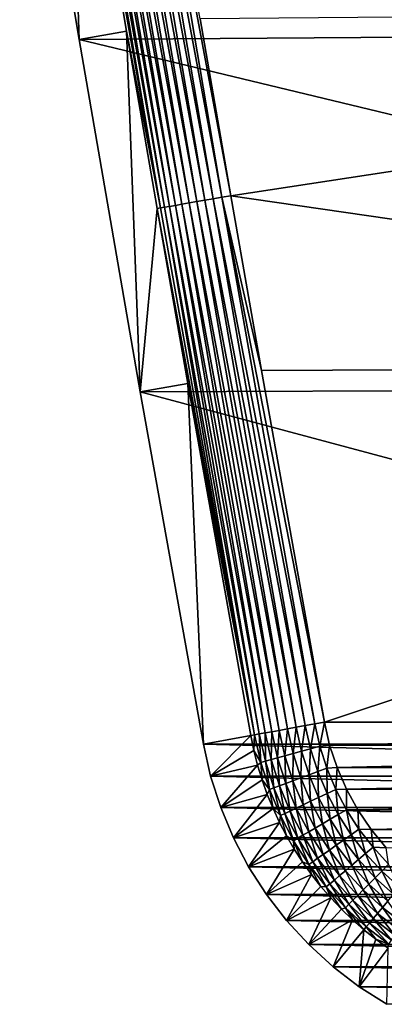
# Model space of a CAD drawing. Extents: x -320 to 320, y -695 to 695.
# Tile 31 of 169: x 177 to 198, y -693 to -637. Entities that reach past the tile are written whole.
import ezdxf

# ---------------------------------------------------------------- set-up
doc = ezdxf.new("R2010")
doc.units = 0
doc.header["$LTSCALE"] = 50.062222
for name, color, linetype in [('1', 7, 'CONTINUOUS'), ('11', 7, 'CONTINUOUS'), ('12', 7, 'CONTINUOUS'), ('2', 7, 'CONTINUOUS'), ('60', 7, 'CONTINUOUS'), ('61', 7, 'CONTINUOUS')]:
    doc.layers.add(name, color=color, linetype=linetype)

msp = doc.modelspace()

# ---------------------------------------------------------------- linework, layer by layer
at = {"layer": '1', "color": 7, "linetype": 'CONTINUOUS'}
for points in [[(266.367, -637.097), (177.452, -617.643), (269.79, -616.733), (266.367, -637.097)], [(180.828, -637.704), (177.452, -617.643), (266.367, -637.097), (180.828, -637.704)], [(262.833, -657.442), (180.828, -637.704), (266.367, -637.097), (262.833, -657.442)], [(184.312, -657.745), (180.828, -637.704), (262.833, -657.442), (184.312, -657.745)], [(259.188, -677.768), (184.312, -657.745), (262.833, -657.442), (259.188, -677.768)], [(187.904, -677.768), (184.312, -657.745), (259.188, -677.768), (187.904, -677.768)], [(188.318, -679.59), (187.904, -677.768), (258.773, -679.59), (188.318, -679.59)], [(258.773, -679.59), (187.904, -677.768), (259.188, -677.768), (258.773, -679.59)], [(188.889, -681.368), (188.318, -679.59), (258.202, -681.368), (188.889, -681.368)], [(258.202, -681.368), (188.318, -679.59), (258.773, -679.59), (258.202, -681.368)], [(189.612, -683.091), (188.889, -681.368), (257.479, -683.091), (189.612, -683.091)], [(257.479, -683.091), (188.889, -681.368), (258.202, -681.368), (257.479, -683.091)], [(190.482, -684.744), (189.612, -683.091), (256.609, -684.744), (190.482, -684.744)], [(256.609, -684.744), (189.612, -683.091), (257.479, -683.091), (256.609, -684.744)], [(191.492, -686.315), (190.482, -684.744), (255.599, -686.315), (191.492, -686.315)], [(255.599, -686.315), (190.482, -684.744), (256.609, -684.744), (255.599, -686.315)], [(192.635, -687.793), (191.492, -686.315), (254.457, -687.793), (192.635, -687.793)], [(254.457, -687.793), (191.492, -686.315), (255.599, -686.315), (254.457, -687.793)], [(193.901, -689.166), (192.635, -687.793), (253.19, -689.166), (193.901, -689.166)], [(253.19, -689.166), (192.635, -687.793), (254.457, -687.793), (253.19, -689.166)], [(195.282, -690.424), (193.901, -689.166), (251.809, -690.424), (195.282, -690.424)], [(251.809, -690.424), (193.901, -689.166), (253.19, -689.166), (251.809, -690.424)], [(196.767, -691.557), (195.282, -690.424), (250.324, -691.557), (196.767, -691.557)], [(250.324, -691.557), (195.282, -690.424), (251.809, -690.424), (250.324, -691.557)], [(198.345, -692.557), (196.767, -691.557), (248.746, -692.557), (198.345, -692.557)], [(248.746, -692.557), (196.767, -691.557), (250.324, -691.557), (248.746, -692.557)]]:
    msp.add_3dface(points, dxfattribs=at)
at = {"layer": '11', "color": 7, "linetype": 'CONTINUOUS'}
for points in [[(177.452, -617.643), (180.828, -637.704), (180.163, -617.226, 7.965), (177.452, -617.643)], [(180.163, -617.226, 7.965), (180.828, -637.704), (183.531, -637.241, 7.965), (180.163, -617.226, 7.965)], [(180.828, -637.704), (184.312, -657.745), (183.531, -637.241, 7.965), (180.828, -637.704)], [(183.531, -637.241, 7.965), (184.312, -657.745), (185.269, -647.317, 7.965), (183.531, -637.241, 7.965)], [(185.269, -647.317, 7.965), (184.312, -657.745), (187.013, -657.268, 7.965), (185.269, -647.317, 7.965)], [(184.312, -657.745), (187.904, -677.768), (187.013, -657.268, 7.965), (184.312, -657.745)], [(187.013, -657.268, 7.965), (187.904, -677.768), (190.602, -677.277, 7.965), (187.013, -657.268, 7.965)]]:
    msp.add_3dface(points, dxfattribs=at)
at = {"layer": '12', "color": 7, "linetype": 'CONTINUOUS'}
for points in [[(187.904, -677.768), (188.318, -679.59), (190.602, -677.277, 7.965), (187.904, -677.768)], [(190.602, -677.277, 7.965), (188.318, -679.59), (190.777, -678.128, 7.965), (190.602, -677.277, 7.965)], [(190.777, -678.128, 7.965), (188.318, -679.59), (190.992, -678.97, 7.965), (190.777, -678.128, 7.965)], [(188.318, -679.59), (188.889, -681.368), (190.992, -678.97, 7.965), (188.318, -679.59)], [(190.992, -678.97, 7.965), (188.889, -681.368), (191.246, -679.802, 7.965), (190.992, -678.97, 7.965)], [(191.246, -679.802, 7.965), (188.889, -681.368), (191.538, -680.621, 7.965), (191.246, -679.802, 7.965)], [(188.889, -681.368), (189.612, -683.091), (191.538, -680.621, 7.965), (188.889, -681.368)], [(191.538, -680.621, 7.965), (189.612, -683.091), (191.867, -681.425, 7.965), (191.538, -680.621, 7.965)], [(191.867, -681.425, 7.965), (189.612, -683.091), (192.234, -682.214, 7.965), (191.867, -681.425, 7.965)], [(189.612, -683.091), (190.482, -684.744), (192.234, -682.214, 7.965), (189.612, -683.091)], [(192.234, -682.214, 7.965), (190.482, -684.744), (192.637, -682.984, 7.965), (192.234, -682.214, 7.965)], [(192.637, -682.984, 7.965), (190.482, -684.744), (193.074, -683.735, 7.965), (192.637, -682.984, 7.965)], [(190.482, -684.744), (191.492, -686.315), (193.074, -683.735, 7.965), (190.482, -684.744)], [(193.074, -683.735, 7.965), (191.492, -686.315), (193.547, -684.465, 7.965), (193.074, -683.735, 7.965)], [(193.547, -684.465, 7.965), (191.492, -686.315), (194.052, -685.173, 7.965), (193.547, -684.465, 7.965)], [(191.492, -686.315), (192.635, -687.793), (194.052, -685.173, 7.965), (191.492, -686.315)], [(194.052, -685.173, 7.965), (192.635, -687.793), (194.59, -685.856, 7.965), (194.052, -685.173, 7.965)], [(194.59, -685.856, 7.965), (192.635, -687.793), (195.159, -686.513, 7.965), (194.59, -685.856, 7.965)], [(192.635, -687.793), (193.901, -689.166), (195.159, -686.513, 7.965), (192.635, -687.793)], [(195.159, -686.513, 7.965), (193.901, -689.166), (195.757, -687.144, 7.965), (195.159, -686.513, 7.965)], [(195.757, -687.144, 7.965), (193.901, -689.166), (196.385, -687.746, 7.965), (195.757, -687.144, 7.965)], [(193.901, -689.166), (195.282, -690.424), (196.385, -687.746, 7.965), (193.901, -689.166)], [(196.385, -687.746, 7.965), (195.282, -690.424), (197.039, -688.318, 7.965), (196.385, -687.746, 7.965)], [(195.282, -690.424), (196.767, -691.557), (197.039, -688.318, 7.965), (195.282, -690.424)], [(197.039, -688.318, 7.965), (196.767, -691.557), (197.72, -688.859, 7.965), (197.039, -688.318, 7.965)], [(197.72, -688.859, 7.965), (196.767, -691.557), (198.424, -689.369, 7.965), (197.72, -688.859, 7.965)], [(196.767, -691.557), (198.345, -692.557), (198.424, -689.369, 7.965), (196.767, -691.557)]]:
    msp.add_3dface(points, dxfattribs=at)
at = {"layer": '2', "color": 7, "linetype": 'CONTINUOUS'}
for points in [[(189.461, -646.588, 11), (259.47, -635.918, 11), (187.725, -636.524, 11), (189.461, -646.588, 11)], [(255.942, -656.226, 11), (259.47, -635.918, 11), (189.461, -646.588, 11), (255.942, -656.226, 11)], [(191.203, -656.528, 11), (255.942, -656.226, 11), (189.461, -646.588, 11), (191.203, -656.528, 11)], [(194.788, -676.514, 11), (255.942, -656.226, 11), (191.203, -656.528, 11), (194.788, -676.514, 11)], [(252.303, -676.514, 11), (255.942, -656.226, 11), (194.788, -676.514, 11), (252.303, -676.514, 11)], [(195.09, -677.824, 11), (252.303, -676.514, 11), (194.788, -676.514, 11), (195.09, -677.824, 11)], [(252.002, -677.824, 11), (252.303, -676.514, 11), (195.09, -677.824, 11), (252.002, -677.824, 11)], [(195.512, -679.1, 11), (252.002, -677.824, 11), (195.09, -677.824, 11), (195.512, -679.1, 11)], [(251.58, -679.1, 11), (252.002, -677.824, 11), (195.512, -679.1, 11), (251.58, -679.1, 11)], [(196.05, -680.331, 11), (251.58, -679.1, 11), (195.512, -679.1, 11), (196.05, -680.331, 11)], [(251.042, -680.331, 11), (251.58, -679.1, 11), (196.05, -680.331, 11), (251.042, -680.331, 11)], [(196.7, -681.508, 11), (251.042, -680.331, 11), (196.05, -680.331, 11), (196.7, -681.508, 11)], [(250.392, -681.508, 11), (251.042, -680.331, 11), (196.7, -681.508, 11), (250.392, -681.508, 11)], [(197.455, -682.619, 11), (250.392, -681.508, 11), (196.7, -681.508, 11), (197.455, -682.619, 11)], [(249.636, -682.619, 11), (250.392, -681.508, 11), (197.455, -682.619, 11), (249.636, -682.619, 11)], [(198.311, -683.656, 11), (249.636, -682.619, 11), (197.455, -682.619, 11), (198.311, -683.656, 11)]]:
    msp.add_3dface(points, dxfattribs=at)
at = {"layer": '60', "color": 7, "linetype": 'CONTINUOUS'}
for points in [[(193.494, -678.173, 10.694), (193.706, -676.711, 10.863), (193.183, -676.806, 10.694), (193.494, -678.173, 10.694)], [(194.006, -678.033, 10.863), (193.706, -676.711, 10.863), (193.494, -678.173, 10.694), (194.006, -678.033, 10.863)], [(194.006, -678.033, 10.863), (194.245, -676.613, 10.966), (193.706, -676.711, 10.863), (194.006, -678.033, 10.863)], [(194.535, -677.888, 10.966), (194.245, -676.613, 10.966), (194.006, -678.033, 10.863), (194.535, -677.888, 10.966)], [(194.535, -677.888, 10.966), (194.788, -676.514, 11), (194.245, -676.613, 10.966), (194.535, -677.888, 10.966)], [(195.09, -677.824, 11), (194.788, -676.514, 11), (194.535, -677.888, 10.966), (195.09, -677.824, 11)], [(190.602, -677.277, 7.965), (190.777, -678.128, 7.965), (190.812, -677.238, 8.48), (190.602, -677.277, 7.965)], [(190.777, -678.128, 7.965), (191.169, -678.809, 8.48), (190.812, -677.238, 8.48), (190.777, -678.128, 7.965)], [(191.169, -678.809, 8.48), (191.084, -677.189, 8.965), (190.812, -677.238, 8.48), (191.169, -678.809, 8.48)], [(191.436, -678.736, 8.965), (191.412, -677.129, 9.411), (191.084, -677.189, 8.965), (191.436, -678.736, 8.965)], [(191.436, -678.736, 8.965), (191.084, -677.189, 8.965), (191.169, -678.809, 8.48), (191.436, -678.736, 8.965)], [(191.758, -678.648, 9.411), (191.792, -677.06, 9.814), (191.412, -677.129, 9.411), (191.758, -678.648, 9.411)], [(191.758, -678.648, 9.411), (191.412, -677.129, 9.411), (191.436, -678.736, 8.965), (191.758, -678.648, 9.411)], [(192.131, -678.546, 9.814), (191.792, -677.06, 9.814), (191.758, -678.648, 9.411), (192.131, -678.546, 9.814)], [(192.131, -678.546, 9.814), (192.219, -676.982, 10.165), (191.792, -677.06, 9.814), (192.131, -678.546, 9.814)], [(192.549, -678.432, 10.165), (192.219, -676.982, 10.165), (192.131, -678.546, 9.814), (192.549, -678.432, 10.165)], [(192.549, -678.432, 10.165), (192.685, -676.897, 10.46), (192.219, -676.982, 10.165), (192.549, -678.432, 10.165)], [(193.005, -678.307, 10.46), (192.685, -676.897, 10.46), (192.549, -678.432, 10.165), (193.005, -678.307, 10.46)], [(193.005, -678.307, 10.46), (193.183, -676.806, 10.694), (192.685, -676.897, 10.46), (193.005, -678.307, 10.46)], [(193.494, -678.173, 10.694), (193.183, -676.806, 10.694), (193.005, -678.307, 10.46), (193.494, -678.173, 10.694)], [(194.42, -679.324, 10.863), (194.535, -677.888, 10.966), (194.006, -678.033, 10.863), (194.42, -679.324, 10.863)], [(194.935, -679.134, 10.966), (194.535, -677.888, 10.966), (194.42, -679.324, 10.863), (194.935, -679.134, 10.966)], [(194.935, -679.134, 10.966), (195.09, -677.824, 11), (194.535, -677.888, 10.966), (194.935, -679.134, 10.966)], [(195.512, -679.1, 11), (195.09, -677.824, 11), (194.935, -679.134, 10.966), (195.512, -679.1, 11)], [(190.777, -678.128, 7.965), (190.992, -678.97, 7.965), (191.169, -678.809, 8.48), (190.777, -678.128, 7.965)], [(192.596, -679.998, 9.814), (192.549, -678.432, 10.165), (192.131, -678.546, 9.814), (192.596, -679.998, 9.814)], [(193.003, -679.848, 10.165), (193.005, -678.307, 10.46), (192.549, -678.432, 10.165), (193.003, -679.848, 10.165)], [(193.003, -679.848, 10.165), (192.549, -678.432, 10.165), (192.596, -679.998, 9.814), (193.003, -679.848, 10.165)], [(193.447, -679.684, 10.46), (193.005, -678.307, 10.46), (193.003, -679.848, 10.165), (193.447, -679.684, 10.46)], [(193.447, -679.684, 10.46), (193.494, -678.173, 10.694), (193.005, -678.307, 10.46), (193.447, -679.684, 10.46)], [(193.922, -679.508, 10.694), (193.494, -678.173, 10.694), (193.447, -679.684, 10.46), (193.922, -679.508, 10.694)], [(193.922, -679.508, 10.694), (194.006, -678.033, 10.863), (193.494, -678.173, 10.694), (193.922, -679.508, 10.694)], [(194.42, -679.324, 10.863), (194.006, -678.033, 10.863), (193.922, -679.508, 10.694), (194.42, -679.324, 10.863)], [(190.992, -678.97, 7.965), (191.246, -679.802, 7.965), (191.169, -678.809, 8.48), (190.992, -678.97, 7.965)], [(191.662, -680.343, 8.48), (191.436, -678.736, 8.965), (191.169, -678.809, 8.48), (191.662, -680.343, 8.48)], [(191.246, -679.802, 7.965), (191.662, -680.343, 8.48), (191.169, -678.809, 8.48), (191.246, -679.802, 7.965)], [(191.921, -680.248, 8.965), (191.758, -678.648, 9.411), (191.436, -678.736, 8.965), (191.921, -680.248, 8.965)], [(191.921, -680.248, 8.965), (191.436, -678.736, 8.965), (191.662, -680.343, 8.48), (191.921, -680.248, 8.965)], [(192.234, -680.132, 9.411), (192.131, -678.546, 9.814), (191.758, -678.648, 9.411), (192.234, -680.132, 9.411)], [(192.234, -680.132, 9.411), (191.758, -678.648, 9.411), (191.921, -680.248, 8.965), (192.234, -680.132, 9.411)], [(192.596, -679.998, 9.814), (192.131, -678.546, 9.814), (192.234, -680.132, 9.411), (192.596, -679.998, 9.814)], [(194.007, -681.017, 10.46), (193.922, -679.508, 10.694), (193.447, -679.684, 10.46), (194.007, -681.017, 10.46)], [(194.465, -680.801, 10.694), (194.42, -679.324, 10.863), (193.922, -679.508, 10.694), (194.465, -680.801, 10.694)], [(194.465, -680.801, 10.694), (193.922, -679.508, 10.694), (194.007, -681.017, 10.46), (194.465, -680.801, 10.694)], [(194.945, -680.574, 10.863), (194.935, -679.134, 10.966), (194.42, -679.324, 10.863), (194.945, -680.574, 10.863)], [(194.945, -680.574, 10.863), (194.42, -679.324, 10.863), (194.465, -680.801, 10.694), (194.945, -680.574, 10.863)], [(195.441, -680.34, 10.966), (195.512, -679.1, 11), (194.935, -679.134, 10.966), (195.441, -680.34, 10.966)], [(195.441, -680.34, 10.966), (194.935, -679.134, 10.966), (194.945, -680.574, 10.863), (195.441, -680.34, 10.966)], [(196.05, -680.331, 11), (195.512, -679.1, 11), (195.441, -680.34, 10.966), (196.05, -680.331, 11)], [(191.246, -679.802, 7.965), (191.538, -680.621, 7.965), (191.662, -680.343, 8.48), (191.246, -679.802, 7.965)], [(192.837, -681.569, 9.411), (192.596, -679.998, 9.814), (192.234, -680.132, 9.411), (192.837, -681.569, 9.411)], [(193.187, -681.404, 9.814), (193.003, -679.848, 10.165), (192.596, -679.998, 9.814), (193.187, -681.404, 9.814)], [(193.187, -681.404, 9.814), (192.596, -679.998, 9.814), (192.837, -681.569, 9.411), (193.187, -681.404, 9.814)], [(193.579, -681.219, 10.165), (193.447, -679.684, 10.46), (193.003, -679.848, 10.165), (193.579, -681.219, 10.165)], [(193.579, -681.219, 10.165), (193.003, -679.848, 10.165), (193.187, -681.404, 9.814), (193.579, -681.219, 10.165)], [(194.007, -681.017, 10.46), (193.447, -679.684, 10.46), (193.579, -681.219, 10.165), (194.007, -681.017, 10.46)], [(191.538, -680.621, 7.965), (191.867, -681.425, 7.965), (191.662, -680.343, 8.48), (191.538, -680.621, 7.965)], [(192.285, -681.829, 8.48), (191.921, -680.248, 8.965), (191.662, -680.343, 8.48), (192.285, -681.829, 8.48)], [(191.867, -681.425, 7.965), (192.285, -681.829, 8.48), (191.662, -680.343, 8.48), (191.867, -681.425, 7.965)], [(192.535, -681.711, 8.965), (192.234, -680.132, 9.411), (191.921, -680.248, 8.965), (192.535, -681.711, 8.965)], [(192.535, -681.711, 8.965), (191.921, -680.248, 8.965), (192.285, -681.829, 8.48), (192.535, -681.711, 8.965)], [(192.837, -681.569, 9.411), (192.234, -680.132, 9.411), (192.535, -681.711, 8.965), (192.837, -681.569, 9.411)], [(195.117, -682.041, 10.694), (194.945, -680.574, 10.863), (194.465, -680.801, 10.694), (195.117, -682.041, 10.694)], [(195.576, -681.774, 10.863), (195.441, -680.34, 10.966), (194.945, -680.574, 10.863), (195.576, -681.774, 10.863)], [(195.576, -681.774, 10.863), (194.945, -680.574, 10.863), (195.117, -682.041, 10.694), (195.576, -681.774, 10.863)], [(196.05, -681.497, 10.966), (196.05, -680.331, 11), (195.441, -680.34, 10.966), (196.05, -681.497, 10.966)], [(196.05, -681.497, 10.966), (195.441, -680.34, 10.966), (195.576, -681.774, 10.863), (196.05, -681.497, 10.966)], [(196.7, -681.508, 11), (196.05, -680.331, 11), (196.05, -681.497, 10.966), (196.7, -681.508, 11)], [(193.897, -682.753, 9.814), (193.579, -681.219, 10.165), (193.187, -681.404, 9.814), (193.897, -682.753, 9.814)], [(194.271, -682.535, 10.165), (194.007, -681.017, 10.46), (193.579, -681.219, 10.165), (194.271, -682.535, 10.165)], [(194.271, -682.535, 10.165), (193.579, -681.219, 10.165), (193.897, -682.753, 9.814), (194.271, -682.535, 10.165)], [(194.68, -682.296, 10.46), (194.465, -680.801, 10.694), (194.007, -681.017, 10.46), (194.68, -682.296, 10.46)], [(194.68, -682.296, 10.46), (194.007, -681.017, 10.46), (194.271, -682.535, 10.165), (194.68, -682.296, 10.46)], [(195.117, -682.041, 10.694), (194.465, -680.801, 10.694), (194.68, -682.296, 10.46), (195.117, -682.041, 10.694)], [(191.867, -681.425, 7.965), (192.234, -682.214, 7.965), (192.285, -681.829, 8.48), (191.867, -681.425, 7.965)], [(193.036, -683.255, 8.48), (192.535, -681.711, 8.965), (192.285, -681.829, 8.48), (193.036, -683.255, 8.48)], [(193.274, -683.116, 8.965), (192.837, -681.569, 9.411), (192.535, -681.711, 8.965), (193.274, -683.116, 8.965)], [(193.274, -683.116, 8.965), (192.535, -681.711, 8.965), (193.036, -683.255, 8.48), (193.274, -683.116, 8.965)], [(193.563, -682.948, 9.411), (193.187, -681.404, 9.814), (192.837, -681.569, 9.411), (193.563, -682.948, 9.411)], [(193.563, -682.948, 9.411), (192.837, -681.569, 9.411), (193.274, -683.116, 8.965), (193.563, -682.948, 9.411)], [(193.897, -682.753, 9.814), (193.187, -681.404, 9.814), (193.563, -682.948, 9.411), (193.897, -682.753, 9.814)], [(195.875, -683.22, 10.694), (195.576, -681.774, 10.863), (195.117, -682.041, 10.694), (195.875, -683.22, 10.694)], [(196.31, -682.914, 10.863), (196.05, -681.497, 10.966), (195.576, -681.774, 10.863), (196.31, -682.914, 10.863)], [(196.31, -682.914, 10.863), (195.576, -681.774, 10.863), (195.875, -683.22, 10.694), (196.31, -682.914, 10.863)], [(196.757, -682.598, 10.966), (196.7, -681.508, 11), (196.05, -681.497, 10.966), (196.757, -682.598, 10.966)], [(196.757, -682.598, 10.966), (196.05, -681.497, 10.966), (196.31, -682.914, 10.863), (196.757, -682.598, 10.966)], [(197.455, -682.619, 11), (196.7, -681.508, 11), (196.757, -682.598, 10.966), (197.455, -682.619, 11)], [(192.234, -682.214, 7.965), (192.637, -682.984, 7.965), (192.285, -681.829, 8.48), (192.234, -682.214, 7.965)], [(192.637, -682.984, 7.965), (193.036, -683.255, 8.48), (192.285, -681.829, 8.48), (192.637, -682.984, 7.965)], [(195.075, -683.786, 10.165), (194.68, -682.296, 10.46), (194.271, -682.535, 10.165), (195.075, -683.786, 10.165)], [(195.462, -683.512, 10.46), (195.117, -682.041, 10.694), (194.68, -682.296, 10.46), (195.462, -683.512, 10.46)], [(195.462, -683.512, 10.46), (194.68, -682.296, 10.46), (195.075, -683.786, 10.165), (195.462, -683.512, 10.46)], [(195.875, -683.22, 10.694), (195.117, -682.041, 10.694), (195.462, -683.512, 10.46), (195.875, -683.22, 10.694)], [(194.405, -684.258, 9.411), (193.897, -682.753, 9.814), (193.563, -682.948, 9.411), (194.405, -684.258, 9.411)], [(194.721, -684.035, 9.814), (194.271, -682.535, 10.165), (193.897, -682.753, 9.814), (194.721, -684.035, 9.814)], [(194.721, -684.035, 9.814), (193.897, -682.753, 9.814), (194.405, -684.258, 9.411), (194.721, -684.035, 9.814)], [(195.075, -683.786, 10.165), (194.271, -682.535, 10.165), (194.721, -684.035, 9.814), (195.075, -683.786, 10.165)], [(196.733, -684.329, 10.694), (196.31, -682.914, 10.863), (195.875, -683.22, 10.694), (196.733, -684.329, 10.694)], [(197.139, -683.986, 10.863), (196.757, -682.598, 10.966), (196.31, -682.914, 10.863), (197.139, -683.986, 10.863)], [(197.139, -683.986, 10.863), (196.31, -682.914, 10.863), (196.733, -684.329, 10.694), (197.139, -683.986, 10.863)], [(197.558, -683.632, 10.966), (197.455, -682.619, 11), (196.757, -682.598, 10.966), (197.558, -683.632, 10.966)], [(197.558, -683.632, 10.966), (196.757, -682.598, 10.966), (197.139, -683.986, 10.863), (197.558, -683.632, 10.966)], [(198.311, -683.656, 11), (197.455, -682.619, 11), (197.558, -683.632, 10.966), (198.311, -683.656, 11)], [(192.637, -682.984, 7.965), (193.074, -683.735, 7.965), (193.036, -683.255, 8.48), (192.637, -682.984, 7.965)], [(193.907, -684.61, 8.48), (193.274, -683.116, 8.965), (193.036, -683.255, 8.48), (193.907, -684.61, 8.48)], [(193.074, -683.735, 7.965), (193.547, -684.465, 7.965), (193.036, -683.255, 8.48), (193.074, -683.735, 7.965)], [(193.547, -684.465, 7.965), (193.907, -684.61, 8.48), (193.036, -683.255, 8.48), (193.547, -684.465, 7.965)], [(194.132, -684.451, 8.965), (193.563, -682.948, 9.411), (193.274, -683.116, 8.965), (194.132, -684.451, 8.965)], [(194.132, -684.451, 8.965), (193.274, -683.116, 8.965), (193.907, -684.61, 8.48), (194.132, -684.451, 8.965)], [(194.405, -684.258, 9.411), (193.563, -682.948, 9.411), (194.132, -684.451, 8.965), (194.405, -684.258, 9.411)], [(196.346, -684.656, 10.46), (195.875, -683.22, 10.694), (195.462, -683.512, 10.46), (196.346, -684.656, 10.46)], [(196.733, -684.329, 10.694), (195.875, -683.22, 10.694), (196.346, -684.656, 10.46), (196.733, -684.329, 10.694)], [(195.358, -685.491, 9.411), (194.721, -684.035, 9.814), (194.405, -684.258, 9.411), (195.358, -685.491, 9.411)], [(195.654, -685.242, 9.814), (195.075, -683.786, 10.165), (194.721, -684.035, 9.814), (195.654, -685.242, 9.814)], [(195.654, -685.242, 9.814), (194.721, -684.035, 9.814), (195.358, -685.491, 9.411), (195.654, -685.242, 9.814)], [(195.985, -684.962, 10.165), (195.462, -683.512, 10.46), (195.075, -683.786, 10.165), (195.985, -684.962, 10.165)], [(195.985, -684.962, 10.165), (195.075, -683.786, 10.165), (195.654, -685.242, 9.814), (195.985, -684.962, 10.165)], [(196.346, -684.656, 10.46), (195.462, -683.512, 10.46), (195.985, -684.962, 10.165), (196.346, -684.656, 10.46)], [(197.683, -685.36, 10.694), (197.139, -683.986, 10.863), (196.733, -684.329, 10.694), (197.683, -685.36, 10.694)], [(198.058, -684.983, 10.863), (197.558, -683.632, 10.966), (197.139, -683.986, 10.863), (198.058, -684.983, 10.863)], [(198.058, -684.983, 10.863), (197.139, -683.986, 10.863), (197.683, -685.36, 10.694), (198.058, -684.983, 10.863)], [(198.444, -684.594, 10.966), (198.311, -683.656, 11), (197.558, -683.632, 10.966), (198.444, -684.594, 10.966)], [(198.444, -684.594, 10.966), (197.558, -683.632, 10.966), (198.058, -684.983, 10.863), (198.444, -684.594, 10.966)], [(193.547, -684.465, 7.965), (194.052, -685.173, 7.965), (193.907, -684.61, 8.48), (193.547, -684.465, 7.965)], [(194.893, -685.885, 8.48), (194.132, -684.451, 8.965), (193.907, -684.61, 8.48), (194.893, -685.885, 8.48)], [(195.103, -685.707, 8.965), (194.405, -684.258, 9.411), (194.132, -684.451, 8.965), (195.103, -685.707, 8.965)], [(195.103, -685.707, 8.965), (194.132, -684.451, 8.965), (194.893, -685.885, 8.48), (195.103, -685.707, 8.965)], [(195.358, -685.491, 9.411), (194.405, -684.258, 9.411), (195.103, -685.707, 8.965), (195.358, -685.491, 9.411)], [(197.327, -685.719, 10.46), (196.733, -684.329, 10.694), (196.346, -684.656, 10.46), (197.327, -685.719, 10.46)], [(197.683, -685.36, 10.694), (196.733, -684.329, 10.694), (197.327, -685.719, 10.46), (197.683, -685.36, 10.694)], [(199.06, -685.896, 10.863), (198.444, -684.594, 10.966), (198.058, -684.983, 10.863), (199.06, -685.896, 10.863)], [(194.052, -685.173, 7.965), (194.59, -685.856, 7.965), (193.907, -684.61, 8.48), (194.052, -685.173, 7.965)], [(194.59, -685.856, 7.965), (194.893, -685.885, 8.48), (193.907, -684.61, 8.48), (194.59, -685.856, 7.965)], [(196.687, -686.362, 9.814), (195.985, -684.962, 10.165), (195.654, -685.242, 9.814), (196.687, -686.362, 9.814)], [(196.993, -686.055, 10.165), (196.346, -684.656, 10.46), (195.985, -684.962, 10.165), (196.993, -686.055, 10.165)], [(196.993, -686.055, 10.165), (195.985, -684.962, 10.165), (196.687, -686.362, 9.814), (196.993, -686.055, 10.165)], [(197.327, -685.719, 10.46), (196.346, -684.656, 10.46), (196.993, -686.055, 10.165), (197.327, -685.719, 10.46)], [(198.72, -686.304, 10.694), (198.058, -684.983, 10.863), (197.683, -685.36, 10.694), (198.72, -686.304, 10.694)], [(199.06, -685.896, 10.863), (198.058, -684.983, 10.863), (198.72, -686.304, 10.694), (199.06, -685.896, 10.863)], [(195.985, -687.069, 8.48), (195.103, -685.707, 8.965), (194.893, -685.885, 8.48), (195.985, -687.069, 8.48)], [(196.18, -686.873, 8.965), (195.358, -685.491, 9.411), (195.103, -685.707, 8.965), (196.18, -686.873, 8.965)], [(196.18, -686.873, 8.965), (195.103, -685.707, 8.965), (195.985, -687.069, 8.48), (196.18, -686.873, 8.965)], [(196.415, -686.636, 9.411), (195.654, -685.242, 9.814), (195.358, -685.491, 9.411), (196.415, -686.636, 9.411)], [(196.415, -686.636, 9.411), (195.358, -685.491, 9.411), (196.18, -686.873, 8.965), (196.415, -686.636, 9.411)], [(196.687, -686.362, 9.814), (195.654, -685.242, 9.814), (196.415, -686.636, 9.411), (196.687, -686.362, 9.814)], [(198.092, -687.056, 10.165), (197.327, -685.719, 10.46), (196.993, -686.055, 10.165), (198.092, -687.056, 10.165)], [(198.395, -686.692, 10.46), (197.683, -685.36, 10.694), (197.327, -685.719, 10.46), (198.395, -686.692, 10.46)], [(198.395, -686.692, 10.46), (197.327, -685.719, 10.46), (198.092, -687.056, 10.165), (198.395, -686.692, 10.46)], [(198.72, -686.304, 10.694), (197.683, -685.36, 10.694), (198.395, -686.692, 10.46), (198.72, -686.304, 10.694)], [(194.59, -685.856, 7.965), (195.159, -686.513, 7.965), (194.893, -685.885, 8.48), (194.59, -685.856, 7.965)], [(195.159, -686.513, 7.965), (195.757, -687.144, 7.965), (194.893, -685.885, 8.48), (195.159, -686.513, 7.965)], [(195.757, -687.144, 7.965), (195.985, -687.069, 8.48), (194.893, -685.885, 8.48), (195.757, -687.144, 7.965)], [(197.814, -687.389, 9.814), (196.993, -686.055, 10.165), (196.687, -686.362, 9.814), (197.814, -687.389, 9.814)], [(198.092, -687.056, 10.165), (196.993, -686.055, 10.165), (197.814, -687.389, 9.814), (198.092, -687.056, 10.165)], [(197.353, -687.942, 8.965), (196.415, -686.636, 9.411), (196.18, -686.873, 8.965), (197.353, -687.942, 8.965)], [(197.567, -687.686, 9.411), (196.687, -686.362, 9.814), (196.415, -686.636, 9.411), (197.567, -687.686, 9.411)], [(197.567, -687.686, 9.411), (196.415, -686.636, 9.411), (197.353, -687.942, 8.965), (197.567, -687.686, 9.411)], [(197.814, -687.389, 9.814), (196.687, -686.362, 9.814), (197.567, -687.686, 9.411), (197.814, -687.389, 9.814)], [(199.274, -687.958, 10.165), (198.395, -686.692, 10.46), (198.092, -687.056, 10.165), (199.274, -687.958, 10.165)], [(195.757, -687.144, 7.965), (196.385, -687.746, 7.965), (195.985, -687.069, 8.48), (195.757, -687.144, 7.965)], [(197.176, -688.154, 8.48), (196.18, -686.873, 8.965), (195.985, -687.069, 8.48), (197.176, -688.154, 8.48)], [(196.385, -687.746, 7.965), (197.039, -688.318, 7.965), (195.985, -687.069, 8.48), (196.385, -687.746, 7.965)], [(197.039, -688.318, 7.965), (197.176, -688.154, 8.48), (195.985, -687.069, 8.48), (197.039, -688.318, 7.965)], [(197.353, -687.942, 8.965), (196.18, -686.873, 8.965), (197.176, -688.154, 8.48), (197.353, -687.942, 8.965)], [(198.806, -688.631, 9.411), (197.814, -687.389, 9.814), (197.567, -687.686, 9.411), (198.806, -688.631, 9.411)], [(199.026, -688.314, 9.814), (198.092, -687.056, 10.165), (197.814, -687.389, 9.814), (199.026, -688.314, 9.814)], [(199.026, -688.314, 9.814), (197.814, -687.389, 9.814), (198.806, -688.631, 9.411), (199.026, -688.314, 9.814)], [(199.274, -687.958, 10.165), (198.092, -687.056, 10.165), (199.026, -688.314, 9.814), (199.274, -687.958, 10.165)], [(198.457, -689.131, 8.48), (197.353, -687.942, 8.965), (197.176, -688.154, 8.48), (198.457, -689.131, 8.48)], [(198.615, -688.905, 8.965), (197.567, -687.686, 9.411), (197.353, -687.942, 8.965), (198.615, -688.905, 8.965)], [(198.615, -688.905, 8.965), (197.353, -687.942, 8.965), (198.457, -689.131, 8.48), (198.615, -688.905, 8.965)], [(198.806, -688.631, 9.411), (197.567, -687.686, 9.411), (198.615, -688.905, 8.965), (198.806, -688.631, 9.411)], [(197.039, -688.318, 7.965), (197.72, -688.859, 7.965), (197.176, -688.154, 8.48), (197.039, -688.318, 7.965)], [(197.72, -688.859, 7.965), (198.457, -689.131, 8.48), (197.176, -688.154, 8.48), (197.72, -688.859, 7.965)], [(197.72, -688.859, 7.965), (198.424, -689.369, 7.965), (198.457, -689.131, 8.48), (197.72, -688.859, 7.965)]]:
    msp.add_3dface(points, dxfattribs=at)
at = {"layer": '61', "color": 7, "linetype": 'CONTINUOUS'}
for points in [[(182.427, -616.851, 10.551), (181.99, -616.923, 10.305), (187.53, -646.924, 10.551), (182.427, -616.851, 10.551)], [(182.888, -616.774, 10.745), (182.427, -616.851, 10.551), (187.991, -646.844, 10.745), (182.888, -616.774, 10.745)], [(187.991, -646.844, 10.745), (182.427, -616.851, 10.551), (187.53, -646.924, 10.551), (187.991, -646.844, 10.745)], [(183.368, -616.695, 10.886), (182.888, -616.774, 10.745), (188.47, -646.761, 10.886), (183.368, -616.695, 10.886)], [(188.47, -646.761, 10.886), (182.888, -616.774, 10.745), (187.991, -646.844, 10.745), (188.47, -646.761, 10.886)], [(183.861, -616.613, 10.971), (183.368, -616.695, 10.886), (188.963, -646.675, 10.971), (183.861, -616.613, 10.971)], [(188.963, -646.675, 10.971), (183.368, -616.695, 10.886), (188.47, -646.761, 10.886), (188.963, -646.675, 10.971)], [(189.461, -646.588, 11), (187.725, -636.524, 11), (183.861, -616.613, 10.971), (189.461, -646.588, 11)], [(189.461, -646.588, 11), (183.861, -616.613, 10.971), (188.963, -646.675, 10.971), (189.461, -646.588, 11)], [(180.352, -617.194, 8.434), (180.163, -617.226, 7.965), (185.458, -647.284, 8.434), (180.352, -617.194, 8.434)], [(180.163, -617.226, 7.965), (183.531, -637.241, 7.965), (185.458, -647.284, 8.434), (180.163, -617.226, 7.965)], [(180.592, -617.154, 8.879), (180.352, -617.194, 8.434), (185.697, -647.243, 8.879), (180.592, -617.154, 8.879)], [(185.697, -647.243, 8.879), (180.352, -617.194, 8.434), (185.458, -647.284, 8.434), (185.697, -647.243, 8.879)], [(180.879, -617.107, 9.293), (180.592, -617.154, 8.879), (185.985, -647.193, 9.293), (180.879, -617.107, 9.293)], [(185.985, -647.193, 9.293), (180.592, -617.154, 8.879), (185.697, -647.243, 8.879), (185.985, -647.193, 9.293)], [(181.211, -617.052, 9.672), (180.879, -617.107, 9.293), (186.316, -647.135, 9.672), (181.211, -617.052, 9.672)], [(186.316, -647.135, 9.672), (180.879, -617.107, 9.293), (185.985, -647.193, 9.293), (186.316, -647.135, 9.672)], [(181.583, -616.99, 10.011), (181.211, -617.052, 9.672), (186.687, -647.071, 10.011), (181.583, -616.99, 10.011)], [(186.687, -647.071, 10.011), (181.211, -617.052, 9.672), (186.316, -647.135, 9.672), (186.687, -647.071, 10.011)], [(181.99, -616.923, 10.305), (181.583, -616.99, 10.011), (187.094, -647, 10.305), (181.99, -616.923, 10.305)], [(187.094, -647, 10.305), (181.583, -616.99, 10.011), (186.687, -647.071, 10.011), (187.094, -647, 10.305)], [(187.53, -646.924, 10.551), (181.99, -616.923, 10.305), (187.094, -647, 10.305), (187.53, -646.924, 10.551)], [(183.531, -637.241, 7.965), (185.269, -647.317, 7.965), (185.458, -647.284, 8.434), (183.531, -637.241, 7.965)], [(191.792, -677.06, 9.814), (186.687, -647.071, 10.011), (186.316, -647.135, 9.672), (191.792, -677.06, 9.814)], [(192.219, -676.982, 10.165), (187.094, -647, 10.305), (186.687, -647.071, 10.011), (192.219, -676.982, 10.165)], [(191.792, -677.06, 9.814), (192.219, -676.982, 10.165), (186.687, -647.071, 10.011), (191.792, -677.06, 9.814)], [(192.685, -676.897, 10.46), (187.53, -646.924, 10.551), (187.094, -647, 10.305), (192.685, -676.897, 10.46)], [(192.219, -676.982, 10.165), (192.685, -676.897, 10.46), (187.094, -647, 10.305), (192.219, -676.982, 10.165)], [(193.183, -676.806, 10.694), (187.991, -646.844, 10.745), (187.53, -646.924, 10.551), (193.183, -676.806, 10.694)], [(192.685, -676.897, 10.46), (193.183, -676.806, 10.694), (187.53, -646.924, 10.551), (192.685, -676.897, 10.46)], [(193.706, -676.711, 10.863), (188.47, -646.761, 10.886), (187.991, -646.844, 10.745), (193.706, -676.711, 10.863)], [(193.183, -676.806, 10.694), (193.706, -676.711, 10.863), (187.991, -646.844, 10.745), (193.183, -676.806, 10.694)], [(194.245, -676.613, 10.966), (188.963, -646.675, 10.971), (188.47, -646.761, 10.886), (194.245, -676.613, 10.966)], [(193.706, -676.711, 10.863), (194.245, -676.613, 10.966), (188.47, -646.761, 10.886), (193.706, -676.711, 10.863)], [(191.203, -656.528, 11), (189.461, -646.588, 11), (188.963, -646.675, 10.971), (191.203, -656.528, 11)], [(194.788, -676.514, 11), (191.203, -656.528, 11), (188.963, -646.675, 10.971), (194.788, -676.514, 11)], [(194.245, -676.613, 10.966), (194.788, -676.514, 11), (188.963, -646.675, 10.971), (194.245, -676.613, 10.966)], [(185.269, -647.317, 7.965), (190.812, -677.238, 8.48), (185.458, -647.284, 8.434), (185.269, -647.317, 7.965)], [(185.269, -647.317, 7.965), (187.013, -657.268, 7.965), (190.812, -677.238, 8.48), (185.269, -647.317, 7.965)], [(190.812, -677.238, 8.48), (185.697, -647.243, 8.879), (185.458, -647.284, 8.434), (190.812, -677.238, 8.48)], [(191.084, -677.189, 8.965), (185.985, -647.193, 9.293), (185.697, -647.243, 8.879), (191.084, -677.189, 8.965)], [(190.812, -677.238, 8.48), (191.084, -677.189, 8.965), (185.697, -647.243, 8.879), (190.812, -677.238, 8.48)], [(191.412, -677.129, 9.411), (186.316, -647.135, 9.672), (185.985, -647.193, 9.293), (191.412, -677.129, 9.411)], [(191.084, -677.189, 8.965), (191.412, -677.129, 9.411), (185.985, -647.193, 9.293), (191.084, -677.189, 8.965)], [(191.412, -677.129, 9.411), (191.792, -677.06, 9.814), (186.316, -647.135, 9.672), (191.412, -677.129, 9.411)], [(187.013, -657.268, 7.965), (190.602, -677.277, 7.965), (190.812, -677.238, 8.48), (187.013, -657.268, 7.965)]]:
    msp.add_3dface(points, dxfattribs=at)

doc.saveas('drawing.dxf')
